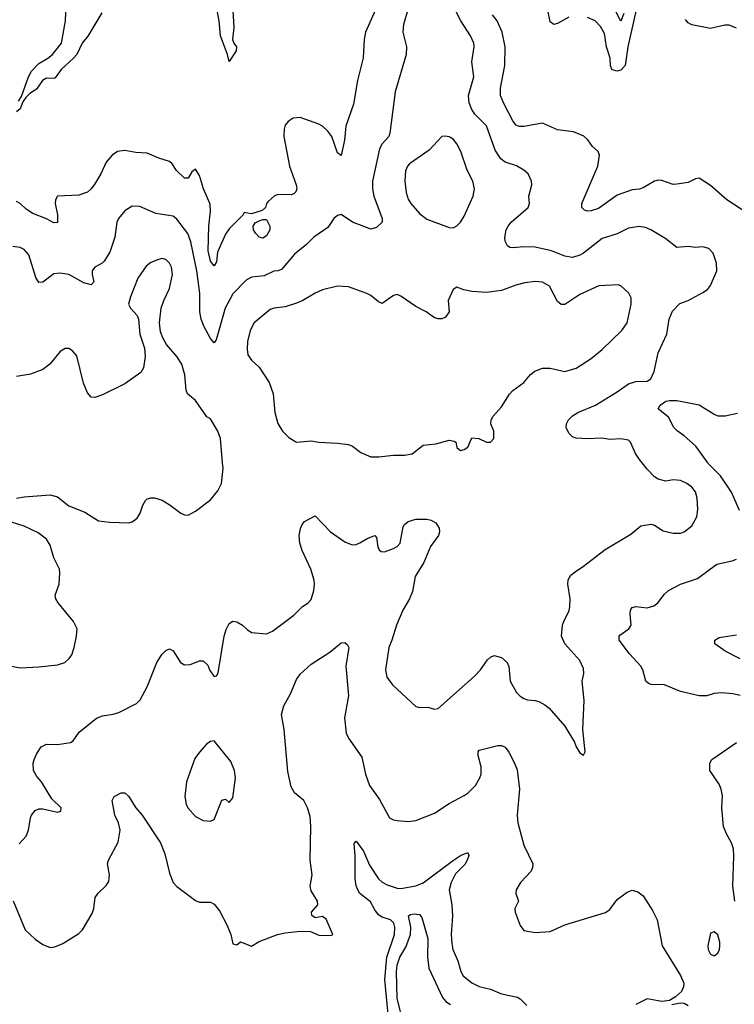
# Model space of a CAD drawing. Header units: inches. Extents: x 1245430 to 1420861, y 606325 to 671315.
# Tile 113 of 256: x 1324167 to 1327998, y 617096 to 622376. Entities that reach past the tile are written whole.
import ezdxf

# ---------------------------------------------------------------- set-up
doc = ezdxf.new("R2010")
doc.units = ezdxf.units.IN
doc.header["$MEASUREMENT"] = 0
doc.layers.add('B3621', color=7, linetype='Continuous')
doc.layers.add('B3622', color=7, linetype='Continuous')

msp = doc.modelspace()

# ---------------------------------------------------------------- linework, layer by layer
at = {"layer": 'B3621', "color": 5}
for points, elevation in [([(1324148.7, 619810), (1324190, 619817.4), (1324330, 619828.5), (1324370, 619818.4), (1324430, 619768.7), (1324515.2, 619735.2), (1324589, 619689), (1324650, 619681.1), (1324750, 619678.4), (1324770, 619683.8), (1324795.8, 619704.2), (1324813.3, 619730), (1324827.3, 619772.7), (1324841.7, 619798.3), (1324850, 619807.7), (1324870, 619813), (1324890, 619813), (1324930, 619800.5), (1324973.8, 619773.8), (1325030.6, 619730.6), (1325050, 619721), (1325070, 619718.8), (1325110, 619740.7), (1325190, 619802), (1325229.3, 619850), (1325249.2, 619890), (1325257, 619970), (1325254.4, 620000)], 860), ([(1324163.3, 617956.7), (1324201.5, 617998.5), (1324214.7, 618030), (1324224.4, 618095.6), (1324230, 618110.8), (1324250, 618136.3), (1324270, 618144.9), (1324290, 618144.9), (1324370, 618126.8), (1324388, 618132), (1324388.7, 618150), (1324339.1, 618199.1), (1324283.6, 618290), (1324258.9, 618318.9), (1324240.5, 618350), (1324239.8, 618390), (1324244.4, 618410), (1324258.2, 618441.8), (1324282.4, 618477.6), (1324310, 618492), (1324369.6, 618490.4), (1324438.9, 618501.1), (1324453.2, 618510), (1324484.9, 618555.1), (1324579.3, 618630), (1324610, 618643.1), (1324668.2, 618651.8), (1324698.6, 618661.4), (1324793.2, 618710), (1324812.7, 618730), (1324850, 618798), (1324902, 618930), (1324928.5, 618971.5), (1324950, 618993.4), (1324970, 619002.8), (1324990, 618991.3), (1325028, 618930), (1325050, 618917.3), (1325081.2, 618918.8), (1325130, 618938), (1325150, 618938), (1325175.3, 618915.3), (1325186.4, 618886.4), (1325210, 618854), (1325222, 618858), (1325230, 618874), (1325263, 619070), (1325273.1, 619106.9), (1325290, 619138.8), (1325310, 619150.7), (1325330, 619147.3), (1325361, 619130), (1325385.5, 619105.5), (1325410, 619090.6), (1325490, 619083), (1325522, 619098), (1325637.1, 619182.9), (1325683.7, 619230), (1325711.8, 619248.2), (1325730, 619268), (1325744.4, 619315.6), (1325747.8, 619350), (1325744.7, 619370), (1325727.6, 619430), (1325680.9, 619530), (1325668.3, 619570), (1325665.7, 619610), (1325671.4, 619648.6), (1325680.9, 619670), (1325694.2, 619685.8), (1325750, 619716), (1325832.7, 619630), (1325910, 619575.8), (1325950, 619560.3), (1325970, 619562), (1325990, 619570.3), (1326030, 619594), (1326070.4, 619610.4), (1326079, 619599), (1326087, 619550), (1326094, 619534), (1326105.3, 619525.3), (1326123.4, 619523.4), (1326170, 619540.3), (1326190, 619552.2), (1326206.3, 619570), (1326222.9, 619657.1), (1326229.8, 619670.2), (1326250, 619686), (1326290, 619698.7), (1326350, 619698), (1326372.5, 619692.5), (1326397.7, 619677.7), (1326415.2, 619650), (1326417.6, 619630), (1326412.4, 619610), (1326368.7, 619551.3), (1326334.1, 619465.9), (1326286.5, 619390), (1326272.4, 619310), (1326255.8, 619270), (1326220.3, 619210), (1326186.4, 619130), (1326162.6, 619050), (1326145.5, 619010), (1326127.4, 618890), (1326134.9, 618850), (1326165.5, 618810), (1326290, 618693), (1326310, 618688.4), (1326354, 618690), (1326390, 618678.8), (1326410, 618682), (1326604.4, 618855.6), (1326637.2, 618890), (1326675.5, 618944.5), (1326690, 618958), (1326710, 618966.8), (1326750, 618956.3), (1326780.5, 618930), (1326788.4, 618908.4), (1326796.5, 618830), (1326830, 618768.5), (1326850, 618748.7), (1326870, 618737), (1326890, 618728.8), (1326930, 618726.4), (1326950, 618720.4), (1326982.9, 618702.9), (1327004.8, 618684.8), (1327090, 618587.3), (1327142, 618502), (1327150, 618478), (1327170, 618444.7), (1327190, 618432), (1327199, 618450), (1327186, 618570), (1327193.8, 618726.2), (1327182.4, 618830), (1327191.5, 618870), (1327190, 618898), (1327170, 618940.9), (1327088.7, 619028.7), (1327071.5, 619070), (1327077.6, 619130), (1327085.6, 619154.4), (1327113.4, 619206.6), (1327117, 619230), (1327118.4, 619270), (1327105.1, 619350), (1327107.3, 619372.7), (1327122.4, 619397.6), (1327144, 619416), (1327190, 619445.3), (1327305.5, 619534.5), (1327442.6, 619617.4), (1327497, 619663), (1327550, 619670.6), (1327570, 619664.9), (1327615.8, 619635.8), (1327670, 619622), (1327710, 619622), (1327730, 619630.4), (1327770, 619663.1), (1327796.4, 619710), (1327802.7, 619750), (1327799.2, 619810), (1327790, 619843.7), (1327770, 619869.6), (1327743.7, 619890), (1327710, 619906), (1327670.4, 619909.6), (1327630, 619902), (1327590, 619912), (1327570, 619925.1), (1327530, 619965.6), (1327504, 620000)], 840), ([(1328025, 619745), (1327983.5, 619843.5), (1327923.2, 619930), (1327857.2, 619997.2), (1327855.2, 620000)], 820), ([(1324111.5, 618911.5), (1324170, 618900.9), (1324270, 618905.7), (1324370, 618917.6), (1324409, 618930), (1324432.3, 618950), (1324447, 618970), (1324459.5, 619010), (1324472, 619070), (1324474.5, 619110), (1324455.1, 619150), (1324372.7, 619250), (1324361.2, 619270), (1324356, 619290), (1324378.4, 619350), (1324382, 619410), (1324379.5, 619430), (1324349.6, 619490), (1324330, 619559.3), (1324309.6, 619590), (1324264.9, 619624.9), (1324190, 619660.7), (1324122.5, 619682.5)], 860), ([(1328030, 618752.6), (1327990, 618761.1), (1327930, 618766.3), (1327890, 618763.6), (1327850, 618751.3), (1327810, 618751.3), (1327710, 618774.7), (1327624, 618810), (1327551.5, 618811.5), (1327537.5, 618817.4), (1327523.1, 618830), (1327508.1, 618890), (1327497.1, 618910), (1327435.9, 618975.9), (1327381.4, 619050), (1327381, 619070), (1327384.9, 619075.1), (1327432.6, 619110), (1327445.1, 619130), (1327439.8, 619190), (1327441.7, 619210), (1327450, 619223.8), (1327470, 619230.2), (1327530, 619223.2), (1327567.2, 619232.8), (1327588.2, 619250), (1327624.1, 619295.9), (1327644.8, 619315.2), (1327709.9, 619350.1), (1327801.1, 619379), (1327903.7, 619456.3), (1327985.7, 619474.3), (1328010, 619484.2)], 820), ([(1328030, 618949), (1327949.8, 618989.8), (1327893.8, 619030), (1327893.6, 619050), (1327917, 619063), (1328010, 619078.5)], 780), ([(1324131.9, 617651.9), (1324196.1, 617496.1), (1324250, 617446.3), (1324290, 617416.5), (1324330, 617400.9), (1324355.9, 617404.1), (1324397.3, 617422.7), (1324484.5, 617475.5), (1324503.7, 617496.3), (1324555.9, 617584.1), (1324563.9, 617610), (1324571.8, 617670), (1324586.9, 617693.1), (1324630, 617733), (1324644.4, 617755.6), (1324647.3, 617790), (1324638.2, 617850), (1324642.4, 617870), (1324694.8, 617965.2), (1324704.5, 618030), (1324695.8, 618070), (1324677.6, 618110), (1324661.6, 618190), (1324672.3, 618210), (1324710, 618230.4), (1324730, 618230.4), (1324750, 618213.4), (1324788.8, 618150), (1324823.1, 618110), (1324921.8, 617961.8), (1324944.1, 617904.1), (1324970, 617799.1), (1324990.2, 617750.2), (1325010, 617728.2), (1325110, 617653.4), (1325130, 617644.9), (1325190, 617644.9), (1325210, 617633.4), (1325238.2, 617598.2), (1325278.5, 617518.5), (1325299.3, 617470), (1325310, 617421), (1325330, 617414.8), (1325350, 617430.8), (1325410, 617408.2), (1325450, 617433.7), (1325549, 617470), (1325590, 617480.3), (1325670, 617488.4), (1325726, 617486), (1325770, 617468), (1325835.3, 617464.7), (1325846, 617470), (1325810, 617552.7), (1325790, 617567), (1325750, 617559.5), (1325732.5, 617572.5), (1325732, 617590), (1325764.5, 617630), (1325762.9, 617650), (1325730, 617705.2), (1325724.7, 617730), (1325734.5, 617790), (1325724.5, 617870), (1325727.4, 618050), (1325723.2, 618103.2), (1325710.5, 618150), (1325690, 618189.7), (1325639.7, 618230), (1325622.8, 618262.8), (1325604.4, 618344.4), (1325584.1, 618570), (1325571.1, 618650), (1325582.2, 618697.8), (1325618, 618762), (1325650, 618838.4), (1325670, 618866.5), (1325730, 618920.8), (1325830, 618985.2), (1325890, 619034.9), (1325910, 619036.4), (1325924.8, 619024.8), (1325931.3, 619010), (1325915, 618910), (1325930.1, 618750), (1325907.2, 618632.8), (1325917.4, 618550), (1325930, 618523), (1326001.1, 618421.1), (1326020.6, 618330), (1326042.7, 618270), (1326095.2, 618195.2), (1326150, 618096.9), (1326170, 618086), (1326190, 618082.2), (1326250, 618076.2), (1326290, 618081.2), (1326390, 618121.6), (1326470, 618172.6), (1326550, 618216.1), (1326571, 618230), (1326610, 618270.3), (1326634.2, 618310), (1326640.8, 618330), (1326641, 618370), (1326624.4, 618430), (1326625.1, 618450), (1326630, 618458.8), (1326730, 618483.7), (1326750, 618484.2), (1326770, 618474.9), (1326790, 618448.2), (1326820.3, 618390), (1326833.4, 618353.4), (1326845.6, 618250), (1326833.3, 618110), (1326837.3, 618070), (1326869.4, 617950), (1326917.5, 617850), (1326916.9, 617830), (1326908.2, 617810), (1326851.7, 617750), (1326827.7, 617710), (1326826.3, 617690), (1326841.6, 617650), (1326821.6, 617610), (1326822.4, 617590), (1326850, 617519.1), (1326870, 617492.4), (1326930, 617482.3), (1327010, 617486.3), (1327090, 617523.1), (1327307.9, 617587.9), (1327330, 617604.4), (1327370, 617659.3), (1327422.9, 617697.1), (1327450, 617708.4), (1327480.4, 617700.4), (1327510, 617678.8), (1327559.4, 617599.4), (1327584.4, 617550), (1327611.8, 617410), (1327710, 617250.4), (1327726.7, 617210), (1327724.9, 617190), (1327714, 617166), (1327682.9, 617137.1), (1327650, 617117.2), (1327610, 617112.3), (1327530, 617126), (1327470, 617095)], 820), ([(1328000.9, 617650), (1327989.9, 617729.9), (1327995.6, 617890), (1327993, 617930), (1327982.6, 617962.6), (1327956.4, 618010), (1327940.9, 618050), (1327930.7, 618150), (1327934.6, 618214.6), (1327927.8, 618250), (1327916.1, 618276.1), (1327867.1, 618350), (1327866.3, 618390), (1327878, 618410), (1328010, 618500.9)], 820), ([(1326145.3, 617005.3), (1326123.9, 617230), (1326135.2, 617350), (1326175.4, 617470), (1326178.3, 617510), (1326172.3, 617532.3), (1326154.6, 617550), (1326110, 617562.9), (1326090, 617575.5), (1326070, 617602.4), (1326046.7, 617646.7), (1325990.9, 617690), (1325978.7, 617710), (1325970, 617731.3), (1325964.4, 617770), (1325965.8, 617890), (1325960.4, 617959.6), (1325970, 617970.4), (1326010, 617918), (1326042.7, 617842.7), (1326090, 617768.4), (1326110, 617751.2), (1326137.6, 617737.6), (1326190, 617718.7), (1326210, 617716.8), (1326290, 617732.2), (1326330, 617747.1), (1326492.3, 617870), (1326530, 617894.1), (1326570.2, 617910.2), (1326574.1, 617894.1), (1326566.4, 617870), (1326553, 617847), (1326503.5, 617796.5), (1326479.4, 617750), (1326470.1, 617710), (1326483.1, 617630), (1326486.4, 617570), (1326480.7, 617470), (1326482.8, 617422.8), (1326489.5, 617389.5), (1326516.5, 617330), (1326532, 617272), (1326543.6, 617250), (1326590, 617211.6), (1326630, 617192.6), (1326690, 617178.4), (1326750, 617153.2), (1326834.8, 617134.8), (1326850, 617126.4), (1326885.5, 617090)], 780), ([(1326224.1, 616990), (1326190.3, 617129.7), (1326186.4, 617270), (1326190, 617306), (1326203.9, 617350), (1326237.1, 617402.9), (1326262.6, 617470), (1326264.1, 617510), (1326251.5, 617570), (1326262, 617578), (1326281.1, 617581.1), (1326310, 617578.7), (1326322.2, 617562.2), (1326355.3, 617450), (1326353.3, 617350), (1326360.9, 617290), (1326433.2, 617133.2), (1326450.7, 617110.7), (1326475.7, 617095.7)], 760), ([(1327663.7, 617096.3), (1327710, 617103.7), (1327730, 617102.4), (1327750, 617090.5)], 820)]:
    msp.add_lwpolyline(points, dxfattribs=dict(at, elevation=elevation))
at = {"layer": 'B3621', "color": 5, "elevation": 840}
for points in [[(1325210, 618509.2), (1325190, 618505.2), (1325170, 618492.7), (1325130, 618449.4), (1325105.4, 618414.6), (1325061.7, 618290), (1325052, 618210), (1325058.7, 618170), (1325068.7, 618150), (1325110, 618104.4), (1325150, 618081.3), (1325190, 618079.3), (1325210, 618088.2), (1325250, 618190.7), (1325270, 618196.3), (1325290, 618179.3), (1325310, 618202.8), (1325323.9, 618310), (1325319.1, 618350), (1325298, 618398)], [(1327890, 617485.2), (1327870, 617478), (1327855.8, 617410), (1327858.7, 617390), (1327870, 617365.5), (1327890, 617355.5), (1327910, 617370.7), (1327918.3, 617390), (1327919.7, 617410), (1327919.7, 617430), (1327910, 617469.2)]]:
    msp.add_lwpolyline(points, close=True, dxfattribs=at)
at = {"layer": 'B3622', "color": 5}
for points, elevation in [([(1324159.9, 621940.1), (1324175.9, 621964.1), (1324213.6, 622070), (1324230, 622100.2), (1324270, 622142.3), (1324317.4, 622170), (1324342.3, 622190), (1324390.8, 622250), (1324412.3, 622370), (1324417.4, 622510), (1324445.3, 622574.7), (1324462, 622650), (1324483.5, 622710), (1324479.7, 622770), (1324465.1, 622810), (1324432.9, 622872.9), (1324402.4, 622910), (1324381.7, 622921.7), (1324305.9, 622945.9), (1324210, 622964.3), (1324190, 622967.7), (1324125.7, 622965.7)], 780), ([(1327504, 620000), (1327490, 620018.4), (1327468.4, 620050), (1327442, 620110), (1327430, 620121.1), (1327390, 620128.7), (1327330, 620124.8), (1327287.1, 620132.9), (1327210, 620128.6), (1327150, 620132.8), (1327130, 620139.7), (1327110, 620158.4), (1327097.2, 620190), (1327097.7, 620210), (1327109, 620231), (1327130, 620251.7), (1327159.5, 620270), (1327254.5, 620310), (1327370, 620380.9), (1327430, 620424.2), (1327470, 620437), (1327530, 620438), (1327550, 620450.7), (1327567.6, 620490), (1327589.6, 620589.6), (1327636.1, 620690), (1327649.2, 620770.8), (1327666.1, 620813.9), (1327705.4, 620854.6), (1327750, 620871.4), (1327830, 620913.7), (1327853.6, 620930), (1327870, 620950.7), (1327904.7, 621030), (1327902, 621070), (1327884.6, 621124.6), (1327861.2, 621150), (1327830, 621158.4), (1327790, 621154.5), (1327750, 621159.6), (1327690, 621155.6), (1327630, 621201.3), (1327550, 621249.6), (1327521.4, 621261.5), (1327488.2, 621268.2), (1327430, 621259.3), (1327370, 621227.9), (1327290, 621202.4), (1327190, 621124.2), (1327170, 621113.1), (1327130, 621102), (1327090, 621107.4), (1327017.6, 621137.6), (1326930, 621156.2), (1326870, 621158.7), (1326810, 621153), (1326795.1, 621155.1), (1326782.8, 621162.8), (1326770, 621188.7), (1326767.9, 621207.9), (1326775.1, 621250), (1326785.1, 621270), (1326802.4, 621290), (1326892.2, 621370), (1326900.4, 621390), (1326896.3, 621430), (1326913, 621490), (1326911.1, 621511.1), (1326892, 621550), (1326869.4, 621570), (1326830, 621593.3), (1326770, 621612.1), (1326745.6, 621630), (1326716.2, 621676.2), (1326670, 621806.3), (1326606.6, 621870), (1326590, 621895.1), (1326577, 621930), (1326572.8, 621970), (1326601, 622070), (1326591.4, 622150), (1326603.7, 622230), (1326600.7, 622250), (1326583.5, 622290), (1326531.3, 622370), (1326450, 622530.9)], 840), ([(1325310, 622426), (1325314.9, 622334.9), (1325308.1, 622270), (1325314.7, 622250), (1325328.9, 622230), (1325327.7, 622210), (1325290, 622152.3), (1325280.6, 622190), (1325243.1, 622290), (1325235.4, 622370), (1325212.5, 622492.5)], 780), ([(1327110.7, 622389.3), (1327050, 622356.8), (1327030, 622351.1), (1327010, 622365.6), (1326988.6, 622470)], 780), ([(1326247, 622430), (1326223.8, 622350), (1326220.8, 622310), (1326240.7, 622230), (1326238.4, 622190), (1326180.6, 621990), (1326151.6, 621768.4), (1326144.9, 621750), (1326109.5, 621710.5), (1326095.7, 621684.3), (1326058.4, 621510), (1326058.4, 621470), (1326065.5, 621430), (1326110.2, 621310), (1326110.2, 621289.8), (1326078.8, 621261.2), (1326050, 621252.8), (1325950.7, 621290.7), (1325890, 621331.6), (1325870, 621327), (1325850.6, 621310), (1325818.6, 621261.4), (1325743.8, 621210), (1325704.4, 621170), (1325640.6, 621119.4), (1325570, 621037.4), (1325550, 621029.8), (1325530, 621028.7), (1325476.5, 621003.5), (1325410, 620996.2), (1325380, 620980), (1325310, 620906.4), (1325267.8, 620830), (1325220.5, 620659.5), (1325210, 620642.7), (1325190, 620666), (1325153.5, 620733.5), (1325139.1, 620770), (1325132.6, 620810), (1325132.5, 620907.5), (1325116.4, 621030), (1325084.7, 621184.7), (1325068.1, 621230), (1325010, 621307.4), (1324990, 621323.5), (1324896.8, 621336.8), (1324810, 621374.8), (1324770, 621376.4), (1324730, 621351.2), (1324696.1, 621310), (1324688.2, 621290), (1324676.2, 621210), (1324649.1, 621130), (1324619.4, 621080.6), (1324608.2, 621070), (1324570.2, 621049.8), (1324554.6, 621030), (1324554.7, 621010), (1324564.2, 620970), (1324550, 620954.7), (1324510, 620965), (1324430, 621009.2), (1324383.5, 621016.5), (1324350, 621013.3), (1324290, 620968), (1324270, 620967), (1324254.1, 620994.1), (1324215.2, 621115.2), (1324190, 621143.5), (1324170, 621154), (1324130, 621160.5)], 840), ([(1326074.9, 622430), (1326020.2, 622310), (1326013.6, 622270), (1326008.7, 622171.3), (1325977, 622050), (1325956.1, 621923.9), (1325914.9, 621805.1), (1325907.2, 621730), (1325890, 621648.7), (1325870, 621662), (1325840.2, 621750), (1325818.5, 621778.5), (1325790, 621805), (1325770, 621816.3), (1325670, 621851.8), (1325632.6, 621847.4), (1325605.5, 621830), (1325590.4, 621810), (1325584.4, 621790), (1325582.4, 621750), (1325612.4, 621590), (1325649.3, 621490), (1325652.6, 621470), (1325646.5, 621453.5), (1325636.8, 621443.2), (1325622.2, 621437.8), (1325550, 621438.8), (1325530.4, 621430), (1325499.2, 621400.8), (1325490.5, 621390), (1325484.7, 621370), (1325466.4, 621353.6), (1325410, 621335.3), (1325370, 621342), (1325364, 621330), (1325290, 621254.8), (1325270, 621226.9), (1325226.5, 621130), (1325221.8, 621078.2), (1325210, 621057), (1325190, 621082.3), (1325177, 621137), (1325180.7, 621270), (1325190.5, 621350), (1325187.2, 621387.2), (1325153, 621470), (1325130, 621540.9), (1325110, 621574), (1325090, 621560.9), (1325070, 621527.3), (1325050, 621526.6), (1325007.6, 621567.6), (1324983.7, 621603.7), (1324970, 621615.8), (1324913, 621633), (1324850, 621660.9), (1324790, 621664.2), (1324730, 621675.1), (1324690.3, 621669.7), (1324661.6, 621650), (1324630, 621611.8), (1324601.3, 621550), (1324570, 621496.9), (1324550, 621469.6), (1324530, 621451.6), (1324484.1, 621435.9), (1324370, 621429.3), (1324358.4, 621410), (1324356.9, 621390), (1324370.2, 621330), (1324370, 621289.4), (1324350, 621286.9), (1324310, 621309.2), (1324236.7, 621336.7), (1324200.9, 621360.9), (1324170, 621391.5), (1324150, 621401.6)], 820), ([(1324607.7, 622412.3), (1324532.2, 622287.8), (1324501.1, 622250), (1324472.3, 622190), (1324455.7, 622170), (1324388.3, 622110), (1324356, 622064), (1324350, 622060.3), (1324310, 622062.3), (1324289.7, 622050.3), (1324256.4, 622003.6), (1324220.2, 621979.8), (1324200.4, 621959.6), (1324184.1, 621935.9), (1324170, 621898.9), (1324150, 621882.3)], 780), ([(1328070, 621336.4), (1327957.4, 621410), (1327870, 621486.9), (1327810, 621526.3), (1327790, 621523.6), (1327750, 621502.6), (1327690, 621493.5), (1327670, 621492.4), (1327610, 621514.8), (1327590, 621515.3), (1327570, 621509.8), (1327510, 621474.4), (1327490, 621467), (1327450, 621464.4), (1327370, 621435.4), (1327270, 621363.6), (1327230, 621351.5), (1327209.8, 621349.8), (1327195.2, 621355.2), (1327181.3, 621370), (1327179.7, 621390), (1327267.1, 621590), (1327275.8, 621650), (1327267.6, 621670), (1327236.9, 621696.9), (1327212.2, 621732.2), (1327191.7, 621751.7), (1327135.5, 621775.5), (1327050, 621786), (1326970, 621821.1), (1326870, 621804), (1326844, 621804), (1326828, 621810), (1326810, 621833.3), (1326759.8, 621930), (1326744.1, 621970), (1326743.7, 622010), (1326767.9, 622130), (1326769, 622230), (1326753.8, 622310), (1326726.8, 622370), (1326701.5, 622401.5)], 820), ([(1327472, 622430), (1327427.5, 622230), (1327413.2, 622130), (1327390, 622106.5), (1327370, 622100.9), (1327350, 622105), (1327341.1, 622110), (1327333.8, 622130), (1327331.7, 622170), (1327312.7, 622230), (1327301.4, 622301.4), (1327280.2, 622340.2), (1327252.5, 622370), (1327210, 622388.8)], 780), ([(1327405.2, 622410), (1327390, 622368.3), (1327355, 622435)], 760), ([(1328010, 622331), (1327970, 622347.4), (1327947.7, 622347.7), (1327869.9, 622329.9), (1327770, 622347.9), (1327750, 622359.1), (1327736.8, 622376.8)], 780), ([(1325254.4, 620000), (1325242.9, 620130), (1325229.6, 620170), (1325190, 620236), (1325170, 620246.6), (1325110, 620335.1), (1325067, 620370), (1325059.6, 620390), (1325052.3, 620472.3), (1325035.1, 620530), (1325009.5, 620570), (1324954, 620634), (1324933.6, 620670), (1324922.4, 620702.4), (1324916.2, 620750), (1324926, 620830), (1324938.9, 620870), (1324970, 620934), (1324986.3, 621010), (1324980.8, 621050), (1324970, 621071.3), (1324950, 621091), (1324930, 621095.1), (1324910, 621091.1), (1324870, 621074.8), (1324844.5, 621055.5), (1324800.9, 620990), (1324760.4, 620890), (1324750.5, 620850), (1324760.5, 620830), (1324797.1, 620790), (1324804.4, 620770), (1324810.7, 620690), (1324835.6, 620615.6), (1324839.5, 620570), (1324830.4, 620510), (1324816.1, 620483.9), (1324730, 620424.2), (1324610, 620364.2), (1324570, 620349.7), (1324550, 620352), (1324530, 620376), (1324508, 620428), (1324473.2, 620573.2), (1324450, 620600.9), (1324430, 620612.7), (1324410, 620612.7), (1324382.8, 620597.2), (1324328, 620530), (1324290, 620500.5), (1324225.1, 620474.9), (1324150, 620463.5)], 860), ([(1327855.2, 620000), (1327791.7, 620090), (1327730, 620144.7), (1327690.9, 620170.9), (1327673.8, 620190), (1327645.6, 620245.6), (1327589.7, 620290), (1327600.9, 620310), (1327630, 620330.1), (1327650, 620334.8), (1327690, 620334.3), (1327810, 620310.8), (1327890, 620260.4), (1327910, 620252.6), (1327948.6, 620251.4), (1328014.5, 620265.5)], 820)]:
    msp.add_lwpolyline(points, dxfattribs=dict(at, elevation=elevation))
for points, elevation in [([(1326448.4, 621751.6), (1326430, 621749.4), (1326362.6, 621677.4), (1326256.6, 621603.4), (1326245.2, 621590), (1326234.8, 621565.2), (1326232.4, 621510), (1326239.2, 621450), (1326250, 621413.4), (1326264.2, 621390), (1326310, 621336.5), (1326350, 621307.4), (1326470, 621262), (1326490, 621260.7), (1326510, 621270.6), (1326530, 621290.5), (1326550, 621322), (1326597.4, 621430), (1326605.1, 621470), (1326595.6, 621510), (1326565.1, 621570), (1326532.4, 621670), (1326511.1, 621710), (1326490, 621736.3), (1326470, 621748)], 860), ([(1325470, 621205.1), (1325450, 621209.7), (1325432, 621230), (1325419.6, 621250), (1325418, 621270), (1325430, 621286.8), (1325450, 621298), (1325470, 621304.7), (1325490, 621304.7), (1325507.7, 621270), (1325508.2, 621250), (1325490, 621218)], 820), ([(1326930, 620971.9), (1326875, 620965), (1326826.6, 620953.4), (1326750, 620924.4), (1326670, 620912.8), (1326590, 620918), (1326547, 620927), (1326510, 620942), (1326490, 620928.7), (1326464, 620870), (1326470, 620809), (1326450, 620781.2), (1326430, 620772.7), (1326410, 620772.7), (1326390, 620777), (1326346, 620810), (1326290, 620838), (1326210, 620893.3), (1326190, 620902), (1326170, 620898), (1326110, 620855.1), (1326090, 620863.7), (1326050, 620897.6), (1326028.5, 620908.5), (1325930, 620944.7), (1325870, 620948.2), (1325790, 620928.3), (1325750, 620909.7), (1325685.5, 620870), (1325650, 620856.4), (1325590, 620835.8), (1325530.4, 620829.6), (1325510, 620822.9), (1325424.4, 620750), (1325401.7, 620710), (1325387.7, 620650), (1325385.8, 620610), (1325390, 620578.8), (1325410, 620550.4), (1325450, 620513), (1325504.2, 620430), (1325525.7, 620370), (1325534.9, 620270), (1325550, 620211.3), (1325576, 620170), (1325610, 620136), (1325650.7, 620110.7), (1325730, 620117.6), (1325770.3, 620110.3), (1325870, 620105.7), (1325930, 620097.6), (1325950.3, 620090.3), (1325995.3, 620055.3), (1326050, 620032.7), (1326092.3, 620032.3), (1326170, 620041.7), (1326230, 620041.5), (1326270, 620048.9), (1326330, 620094), (1326397.3, 620102.7), (1326470, 620121.6), (1326496.8, 620116.8), (1326504.7, 620110), (1326510, 620082), (1326530, 620066), (1326550, 620071), (1326570, 620084.7), (1326590, 620134), (1326628.7, 620131.3), (1326670, 620111), (1326690, 620111.3), (1326709, 620131), (1326709.3, 620170), (1326692.3, 620210), (1326694.5, 620230), (1326705.1, 620250), (1326750, 620300.5), (1326792.4, 620367.6), (1326810, 620387.7), (1326870, 620430.6), (1326906.1, 620473.9), (1326928.8, 620491.2), (1326970, 620507.2), (1327010, 620507.4), (1327090, 620490.3), (1327150, 620507.4), (1327230, 620558.9), (1327290, 620607.7), (1327394.2, 620710), (1327423.5, 620750), (1327445.1, 620850), (1327444.9, 620884.9), (1327431.8, 620910), (1327390, 620949.4), (1327374.7, 620954.8), (1327272, 620950), (1327170, 620902.7), (1327090, 620849.8), (1327070, 620848.2), (1327050, 620864.5), (1327006.9, 620946.9), (1326969.2, 620969.2)], 860)]:
    msp.add_lwpolyline(points, close=True, dxfattribs=dict(at, elevation=elevation))

doc.saveas('drawing.dxf')
